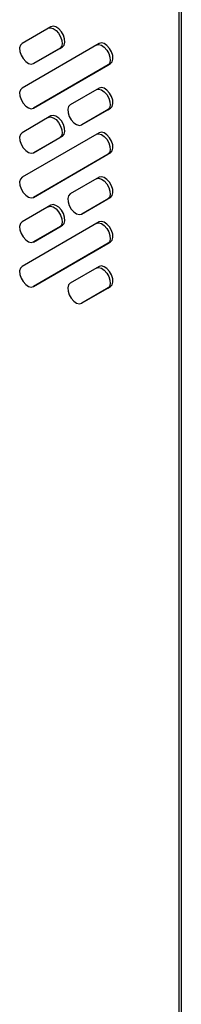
# Model space of a CAD drawing. Header units: millimetres. Extents: x 155473 to 158085, y 111018 to 114514.
# Tile 76 of 181: x 158043 to 158085, y 111686 to 111941. Entities that reach past the tile are written whole.
import ezdxf

# ---------------------------------------------------------------- set-up
doc = ezdxf.new("R2010")
doc.units = ezdxf.units.MM

msp = doc.modelspace()

# ---------------------------------------------------------------- linework, layer by layer
at = {"color": 7, "linetype": 'Continuous', "lineweight": 25}
for p, q in [((158084.33, 111995.15), (158084.33, 111255.98)), ((158085.03, 111198.86), (158085.03, 111994.17)), ((158051.16, 111938.81), (158043.66, 111934.48)), ((158063.66, 111934.48), (158043.66, 111922.93)), ((158046.64, 111929.27), (158053.45, 111933.2)), ((158054.16, 111933.61), (158046.66, 111929.28)), ((158053.45, 111933.2), (158054.16, 111933.61)), ((158046.64, 111917.73), (158065.95, 111928.88)), ((158066.66, 111929.28), (158046.66, 111917.73)), ((158065.95, 111928.88), (158066.66, 111929.28)), ((158063.66, 111922.93), (158056.16, 111918.6)), ((158059.14, 111913.4), (158065.95, 111917.33)), ((158066.66, 111917.74), (158059.16, 111913.41)), ((158065.95, 111917.33), (158066.66, 111917.74)), ((158051.16, 111915.71), (158043.66, 111911.38)), ((158063.66, 111911.38), (158043.66, 111899.84)), ((158046.64, 111906.18), (158053.45, 111910.11)), ((158054.16, 111910.52), (158046.66, 111906.19)), ((158053.45, 111910.11), (158054.16, 111910.52)), ((158066.66, 111906.19), (158046.66, 111894.64)), ((158065.95, 111905.78), (158066.66, 111906.19)), ((158046.64, 111894.63), (158065.95, 111905.78)), ((158063.66, 111899.84), (158056.16, 111895.51)), ((158059.14, 111890.3), (158065.95, 111894.23)), ((158066.66, 111894.64), (158059.16, 111890.31)), ((158065.95, 111894.23), (158066.66, 111894.64)), ((158051.16, 111892.62), (158043.66, 111888.29)), ((158063.66, 111888.29), (158043.66, 111876.74)), ((158046.64, 111883.08), (158053.45, 111887.01)), ((158054.16, 111887.42), (158046.66, 111883.09)), ((158053.45, 111887.01), (158054.16, 111887.42)), ((158066.66, 111883.09), (158046.66, 111871.54)), ((158065.95, 111882.69), (158066.66, 111883.09)), ((158046.64, 111871.54), (158065.95, 111882.69)), ((158063.66, 111876.74), (158056.16, 111872.41)), ((158059.14, 111867.21), (158065.95, 111871.14)), ((158066.66, 111871.55), (158059.16, 111867.21)), ((158065.95, 111871.14), (158066.66, 111871.55))]:
    msp.add_line(p, q, dxfattribs=at)
at = {"color": 7, "linetype": 'Continuous', "lineweight": 25, "flags": 128}
for points in [[(158054.16, 111933.61), (158054.58, 111934.07), (158054.77, 111934.78), (158054.71, 111935.66), (158054.4, 111936.61), (158053.87, 111937.52), (158053.21, 111938.26), (158052.47, 111938.76), (158051.76, 111938.95), (158051.16, 111938.81)], [(158050.45, 111938.4), (158051.05, 111938.54), (158051.77, 111938.35), (158052.5, 111937.85), (158053.17, 111937.11), (158053.69, 111936.2), (158054, 111935.25), (158054.06, 111934.37), (158053.87, 111933.66), (158053.45, 111933.2)], [(158043.66, 111934.48), (158043.24, 111934.03), (158043.04, 111933.31), (158043.11, 111932.43), (158043.42, 111931.48), (158043.94, 111930.58), (158044.61, 111929.83), (158045.34, 111929.33), (158046.05, 111929.14), (158046.66, 111929.28)], [(158062.95, 111934.07), (158063.55, 111934.21), (158064.27, 111934.02), (158065, 111933.52), (158065.67, 111932.78), (158066.19, 111931.88), (158066.5, 111930.92), (158066.56, 111930.04), (158066.37, 111929.33), (158065.95, 111928.88)], [(158066.66, 111929.28), (158067.08, 111929.74), (158067.27, 111930.45), (158067.21, 111931.33), (158066.9, 111932.28), (158066.37, 111933.19), (158065.71, 111933.93), (158064.97, 111934.43), (158064.26, 111934.62), (158063.66, 111934.48)], [(158043.66, 111922.93), (158043.24, 111922.48), (158043.04, 111921.77), (158043.11, 111920.88), (158043.42, 111919.93), (158043.94, 111919.03), (158044.61, 111918.28), (158045.34, 111917.79), (158046.05, 111917.59), (158046.66, 111917.73)], [(158062.95, 111922.52), (158063.55, 111922.66), (158064.27, 111922.47), (158065, 111921.98), (158065.67, 111921.23), (158066.19, 111920.33), (158066.5, 111919.38), (158066.56, 111918.49), (158066.37, 111917.78), (158065.95, 111917.33)], [(158066.66, 111917.74), (158067.08, 111918.19), (158067.27, 111918.9), (158067.21, 111919.79), (158066.9, 111920.74), (158066.37, 111921.64), (158065.71, 111922.38), (158064.97, 111922.88), (158064.26, 111923.07), (158063.66, 111922.93)], [(158056.16, 111918.6), (158055.74, 111918.15), (158055.54, 111917.44), (158055.61, 111916.55), (158055.92, 111915.6), (158056.44, 111914.7), (158057.11, 111913.95), (158057.84, 111913.46), (158058.55, 111913.27), (158059.16, 111913.41)], [(158050.45, 111915.31), (158051.05, 111915.45), (158051.77, 111915.25), (158052.5, 111914.76), (158053.17, 111914.01), (158053.69, 111913.11), (158054, 111912.16), (158054.06, 111911.27), (158053.87, 111910.56), (158053.45, 111910.11)], [(158054.16, 111910.52), (158054.58, 111910.97), (158054.77, 111911.68), (158054.71, 111912.57), (158054.4, 111913.52), (158053.87, 111914.42), (158053.21, 111915.17), (158052.47, 111915.66), (158051.76, 111915.85), (158051.16, 111915.71)], [(158043.66, 111911.38), (158043.24, 111910.93), (158043.04, 111910.22), (158043.11, 111909.33), (158043.42, 111908.38), (158043.94, 111907.48), (158044.61, 111906.74), (158045.34, 111906.24), (158046.05, 111906.05), (158046.66, 111906.19)], [(158062.95, 111910.98), (158063.55, 111911.12), (158064.27, 111910.93), (158065, 111910.43), (158065.67, 111909.68), (158066.19, 111908.78), (158066.5, 111907.83), (158066.56, 111906.95), (158066.37, 111906.23), (158065.95, 111905.78)], [(158066.66, 111906.19), (158067.08, 111906.64), (158067.27, 111907.35), (158067.21, 111908.24), (158066.9, 111909.19), (158066.37, 111910.09), (158065.71, 111910.84), (158064.97, 111911.33), (158064.26, 111911.52), (158063.66, 111911.38)], [(158043.66, 111899.84), (158043.24, 111899.38), (158043.04, 111898.67), (158043.11, 111897.79), (158043.42, 111896.84), (158043.94, 111895.93), (158044.61, 111895.19), (158045.34, 111894.69), (158046.05, 111894.5), (158046.66, 111894.64)], [(158062.95, 111899.43), (158063.55, 111899.57), (158064.27, 111899.38), (158065, 111898.88), (158065.67, 111898.14), (158066.19, 111897.23), (158066.5, 111896.28), (158066.56, 111895.4), (158066.37, 111894.69), (158065.95, 111894.23)], [(158066.66, 111894.64), (158067.08, 111895.09), (158067.27, 111895.81), (158067.21, 111896.69), (158066.9, 111897.64), (158066.37, 111898.54), (158065.71, 111899.29), (158064.97, 111899.79), (158064.26, 111899.98), (158063.66, 111899.84)], [(158056.16, 111895.51), (158055.74, 111895.05), (158055.54, 111894.34), (158055.61, 111893.46), (158055.92, 111892.51), (158056.44, 111891.6), (158057.11, 111890.86), (158057.84, 111890.36), (158058.55, 111890.17), (158059.16, 111890.31)], [(158050.45, 111892.21), (158051.05, 111892.35), (158051.77, 111892.16), (158052.5, 111891.66), (158053.17, 111890.92), (158053.69, 111890.01), (158054, 111889.06), (158054.06, 111888.18), (158053.87, 111887.47), (158053.45, 111887.01)], [(158054.16, 111887.42), (158054.58, 111887.88), (158054.77, 111888.59), (158054.71, 111889.47), (158054.4, 111890.42), (158053.87, 111891.32), (158053.21, 111892.07), (158052.47, 111892.57), (158051.76, 111892.76), (158051.16, 111892.62)], [(158043.66, 111888.29), (158043.24, 111887.83), (158043.04, 111887.12), (158043.11, 111886.24), (158043.42, 111885.29), (158043.94, 111884.39), (158044.61, 111883.64), (158045.34, 111883.14), (158046.05, 111882.95), (158046.66, 111883.09)], [(158062.95, 111887.88), (158063.55, 111888.02), (158064.27, 111887.83), (158065, 111887.33), (158065.67, 111886.59), (158066.19, 111885.69), (158066.5, 111884.73), (158066.56, 111883.85), (158066.37, 111883.14), (158065.95, 111882.69)], [(158066.66, 111883.09), (158067.08, 111883.55), (158067.27, 111884.26), (158067.21, 111885.14), (158066.9, 111886.09), (158066.37, 111887), (158065.71, 111887.74), (158064.97, 111888.24), (158064.26, 111888.43), (158063.66, 111888.29)], [(158043.66, 111876.74), (158043.24, 111876.29), (158043.04, 111875.58), (158043.11, 111874.69), (158043.42, 111873.74), (158043.94, 111872.84), (158044.61, 111872.09), (158045.34, 111871.59), (158046.05, 111871.4), (158046.66, 111871.54)], [(158062.95, 111876.33), (158063.55, 111876.47), (158064.27, 111876.28), (158065, 111875.78), (158065.67, 111875.04), (158066.19, 111874.14), (158066.5, 111873.19), (158066.56, 111872.3), (158066.37, 111871.59), (158065.95, 111871.14)], [(158066.66, 111871.55), (158067.08, 111872), (158067.27, 111872.71), (158067.21, 111873.59), (158066.9, 111874.55), (158066.37, 111875.45), (158065.71, 111876.19), (158064.97, 111876.69), (158064.26, 111876.88), (158063.66, 111876.74)], [(158056.16, 111872.41), (158055.74, 111871.96), (158055.54, 111871.25), (158055.61, 111870.36), (158055.92, 111869.41), (158056.44, 111868.51), (158057.11, 111867.76), (158057.84, 111867.27), (158058.55, 111867.08), (158059.16, 111867.21)]]:
    msp.add_lwpolyline(points, dxfattribs=at)

doc.saveas('drawing.dxf')
